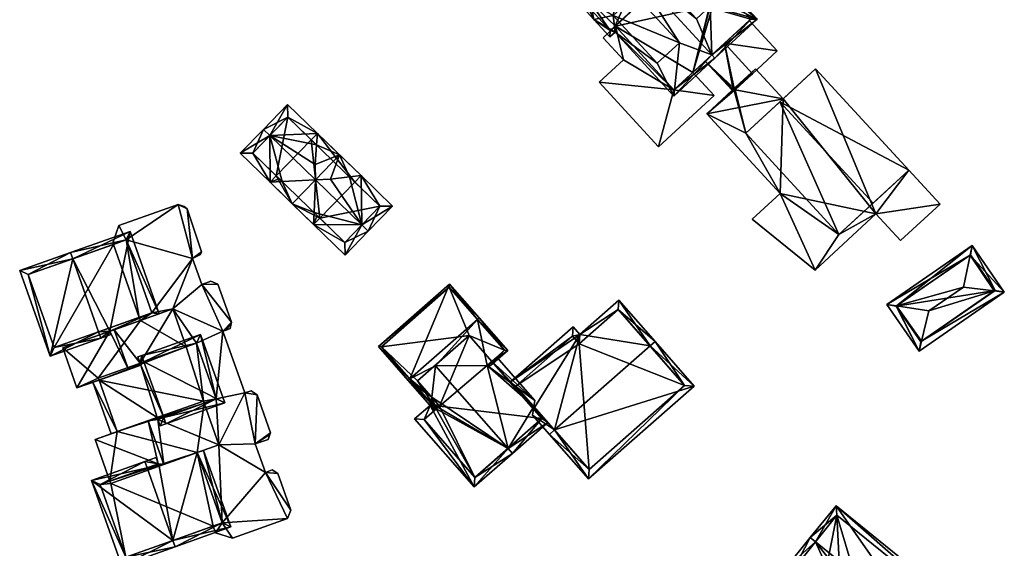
# Model space of a CAD drawing. Header units: inches. Extents: x 2685601 to 2690022, y 1235992 to 1239010.
# Tile 113 of 256: x 2686163 to 2686273, y 1237456 to 1237515. Entities that reach past the tile are written whole.
import ezdxf

# ---------------------------------------------------------------- set-up
doc = ezdxf.new("R2010")
doc.units = ezdxf.units.IN
doc.header["$MEASUREMENT"] = 0
doc.layers.add('Gebaeude Einzelhaus', color=10, linetype='Continuous')
doc.layers.add('Offenes Gebaeude', color=10, linetype='Continuous')

msp = doc.modelspace()

# ---------------------------------------------------------------- meshes
at = {"layer": 'Gebaeude Einzelhaus'}
mesh = msp.add_polyface(dxfattribs=at)
corners = [(2686240.888, 1237517.503, 413.281), (2686245.358, 1237515.301, 411.852), (2686242.081, 1237518.856, 411.852), (2686240.093, 1237516.77, 414.142), (2686240.29, 1237511.312, 416.971), (2686240.63, 1237510.944, 416.971), (2686240.761, 1237517.64, 413.281), (2686238.545, 1237515.343, 415.819), (2686231.099, 1237521.286, 416.971), (2686233.444, 1237520.877, 415.819), (2686230.76, 1237521.654, 416.971), (2686235.788, 1237523.036, 413.282), (2686238.716, 1237522.508, 411.852), (2686237.058, 1237521.659, 413.281), (2686235.489, 1237526.01, 411.852), (2686237.396, 1237521.291, 413.281), (2686226.653, 1237517.188, 412.254), (2686225.579, 1237516.878, 411.473), (2686227.038, 1237515.294, 411.473), (2686226.314, 1237517.556, 412.254), (2686229.413, 1237513.853, 412.073), (2686228.846, 1237513.331, 411.473), (2686229.22, 1237515.725, 412.952), (2686234.144, 1237510.381, 412.952), (2686236.001, 1237506.68, 412.06), (2686236.634, 1237512.676, 415.595), (2686229.766, 1237520.738, 415.917), (2686230.105, 1237520.369, 415.917), (2686231.712, 1237518.02, 415.596), (2686229.22, 1237515.725, 414.128), (2686234.144, 1237510.381, 414.128), (2686226.285, 1237516.849, 411.863), (2686228.875, 1237514.038, 411.862), (2686229.443, 1237514.559, 412.464), (2686236.031, 1237507.388, 412.452), (2686244.651, 1237515.33, 412.25), (2686242.053, 1237518.15, 412.25), (2686240.303, 1237516.538, 414.144), (2686235.46, 1237525.304, 412.25), (2686238.01, 1237522.536, 412.25), (2686237.058, 1237521.659, 404.994), (2686238.01, 1237522.536, 404.994), (2686235.46, 1237525.304, 404.994), (2686226.653, 1237517.188, 404.994), (2686226.285, 1237516.849, 404.994), (2686233.305, 1237523.318, 404.994), (2686233.305, 1237523.318, 412.458), (2686228.875, 1237514.038, 404.994), (2686229.443, 1237514.559, 404.994), (2686229.483, 1237514.515, 411.283), (2686229.483, 1237514.515, 404.994), (2686236.031, 1237507.388, 411.283), (2686241.704, 1237512.614, 413.359), (2686244.468, 1237515.162, 411.173), (2686244.651, 1237515.33, 404.994), (2686244.468, 1237515.162, 411.273), (2686238.155, 1237509.345, 411.283), (2686239.537, 1237510.618, 411.273), (2686239.537, 1237510.618, 411.173), (2686238.155, 1237509.345, 404.994), (2686241.704, 1237512.614, 413.259), (2686242.053, 1237518.15, 404.994), (2686240.303, 1237516.538, 404.994), (2686240.093, 1237516.77, 404.994), (2686236.26, 1237520.924, 404.994), (2686240.036, 1237516.834, 404.994), (2686236.031, 1237507.388, 404.994)]
mesh.append_faces([[corners[k] for k in face] for face in [(39, 15, 13), (39, 12, 15), (39, 38, 12), (12, 38, 14), (14, 38, 10), (10, 38, 8), (0, 37, 3), (1, 36, 2), (2, 36, 6), (6, 36, 0), (0, 36, 37), (5, 35, 1), (1, 35, 36), (5, 4, 35), (27, 26, 8), (8, 26, 10), (20, 34, 24), (24, 34, 5), (5, 34, 4), (20, 33, 34), (18, 32, 21), (21, 32, 20), (20, 32, 33), (18, 31, 32), (31, 19, 16), (18, 17, 31), (31, 17, 19), (29, 25, 28), (29, 30, 25), (28, 27, 22), (22, 27, 16), (25, 8, 28), (28, 8, 27), (27, 8, 26), (26, 8, 10), (25, 4, 8), (23, 24, 25), (25, 24, 4), (4, 24, 5), (20, 23, 22), (23, 20, 24), (18, 22, 16), (22, 18, 20), (20, 18, 21), (19, 17, 16), (16, 17, 18), (12, 13, 15), (10, 11, 14), (14, 11, 12), (12, 11, 13), (8, 9, 10), (10, 9, 11), (4, 7, 8), (8, 7, 9), (4, 3, 7), (0, 2, 6), (5, 1, 4), (4, 1, 3), (3, 1, 0), (0, 1, 2)]], dxfattribs={"color": 13})
mesh.append_faces([[corners[k] for k in face] for face in [(43, 47, 44), (45, 48, 43), (43, 48, 47), (50, 59, 66), (59, 62, 54), (54, 62, 61), (59, 63, 62), (50, 65, 59), (59, 65, 63), (45, 64, 48), (48, 64, 50), (50, 64, 65), (42, 40, 45), (45, 40, 64), (42, 41, 40), (3, 62, 63), (3, 37, 62), (37, 36, 62), (62, 36, 61), (36, 35, 61), (61, 35, 54), (60, 58, 53), (54, 53, 58), (58, 59, 54), (57, 56, 58), (58, 56, 59), (56, 34, 51), (52, 4, 57), (57, 4, 56), (56, 4, 34), (53, 35, 55), (55, 35, 52), (35, 53, 54), (52, 35, 4), (34, 49, 51), (49, 48, 50), (34, 33, 49), (49, 33, 48), (33, 32, 48), (48, 32, 47), (44, 32, 31), (44, 47, 32), (8, 46, 27), (8, 38, 46), (46, 38, 45), (45, 38, 42), (44, 31, 43), (43, 31, 16), (38, 39, 42), (42, 39, 41), (41, 39, 40), (40, 39, 13), (23, 25, 30), (22, 23, 29), (29, 23, 30), (22, 29, 28)]], dxfattribs={"color": 41})
mesh = msp.add_polyface(dxfattribs=at)
corners = [(2686229.483, 1237514.515, 411.283), (2686228.091, 1237513.233, 411.283), (2686230.368, 1237510.761, 411.283), (2686236.031, 1237507.388, 411.283), (2686227.631, 1237508.239, 411.283), (2686234.286, 1237501.018, 411.283), (2686240.529, 1237506.77, 411.283), (2686238.155, 1237509.345, 411.283), (2686240.529, 1237506.77, 404.994), (2686238.155, 1237509.345, 404.994), (2686228.091, 1237513.233, 404.994), (2686229.483, 1237514.515, 404.994), (2686230.368, 1237510.761, 404.994), (2686227.631, 1237508.239, 404.994), (2686234.286, 1237501.018, 404.994), (2686236.031, 1237507.388, 404.994)]
mesh.append_faces([[corners[k] for k in face] for face in [(3, 6, 7), (3, 5, 6), (3, 4, 5), (0, 2, 3), (3, 2, 4), (0, 1, 2)]], dxfattribs={"color": 13})
mesh.append_faces([[corners[k] for k in face] for face in [(12, 15, 13), (13, 15, 14), (14, 15, 8), (8, 15, 9), (12, 11, 15), (12, 10, 11), (6, 5, 8), (8, 5, 14), (5, 4, 14), (14, 4, 13), (4, 2, 13), (13, 2, 12), (2, 1, 12), (12, 1, 10), (11, 10, 0), (0, 10, 1), (6, 8, 7), (7, 8, 9)]], dxfattribs={"color": 41})
mesh = msp.add_polyface(dxfattribs=at)
corners = [(2686245.163, 1237509.741, 411.339), (2686242.766, 1237507.532, 411.374), (2686242.892, 1237507.395, 411.374), (2686244.08, 1237502.514, 411.4), (2686242.79, 1237507.301, 411.375), (2686248.268, 1237506.373, 411.339), (2686239.706, 1237504.711, 411.418), (2686242.664, 1237507.438, 411.375), (2686247.949, 1237495.765, 411.417), (2686251.861, 1237487.191, 411.448), (2686244.821, 1237492.884, 411.462), (2686254.546, 1237491.155, 411.398), (2686258.694, 1237493.488, 411.349), (2686265.9, 1237494.578, 411.284), (2686261.459, 1237490.485, 411.349), (2686262.391, 1237498.385, 411.284), (2686262.391, 1237498.385, 413.927), (2686247.908, 1237506.041, 417.151), (2686258.375, 1237494.683, 417.151), (2686251.924, 1237509.743, 413.928), (2686244.08, 1237502.514, 413.928), (2686254.546, 1237491.155, 413.927), (2686251.924, 1237509.743, 411.285), (2686261.459, 1237490.485, 404.993), (2686265.9, 1237494.578, 404.993), (2686251.924, 1237509.743, 404.994), (2686248.268, 1237506.373, 404.994), (2686245.163, 1237509.741, 404.994), (2686242.558, 1237507.34, 411.173), (2686239.706, 1237504.711, 404.994), (2686242.558, 1237507.34, 411.273), (2686247.949, 1237495.765, 404.993), (2686244.821, 1237492.884, 404.993), (2686251.861, 1237487.191, 404.993), (2686258.694, 1237493.488, 404.993)]
mesh.append_faces([[corners[k] for k in face] for face in [(17, 21, 18), (17, 20, 21), (19, 17, 16), (16, 17, 18), (11, 12, 15), (15, 12, 13), (13, 12, 14), (11, 9, 12), (3, 8, 11), (11, 8, 9), (9, 8, 10), (3, 6, 8), (3, 4, 6), (6, 4, 7), (0, 2, 5), (5, 2, 3), (3, 2, 4), (0, 1, 2)]], dxfattribs={"color": 13})
mesh.append_faces([[corners[k] for k in face] for face in [(34, 24, 23), (34, 25, 24), (34, 26, 25), (26, 29, 27), (32, 31, 33), (33, 31, 34), (34, 31, 26), (26, 31, 29), (14, 12, 23), (23, 12, 34), (12, 33, 34), (12, 9, 33), (9, 32, 33), (9, 10, 32), (10, 8, 32), (32, 8, 31), (8, 6, 31), (31, 6, 29), (28, 6, 30), (30, 6, 7), (28, 29, 6), (28, 27, 29), (1, 0, 28), (28, 0, 27), (0, 5, 27), (27, 5, 26), (5, 22, 26), (26, 22, 25), (15, 25, 22), (15, 24, 25), (15, 13, 24), (13, 23, 24), (13, 14, 23), (15, 22, 16), (16, 22, 19), (15, 18, 11), (11, 18, 21), (15, 16, 18), (3, 21, 20), (3, 11, 21), (5, 19, 22), (5, 17, 19), (5, 20, 17), (5, 3, 20)]], dxfattribs={"color": 41})
mesh = msp.add_polyface(dxfattribs=at)
corners = [(2686200.997, 1237492.251, 420.578), (2686195.588, 1237492.285, 417.354), (2686199.111, 1237488.869, 417.354), (2686195.639, 1237493.627, 418.216), (2686201.715, 1237491.555, 420.578), (2686195.781, 1237497.308, 420.578), (2686190.669, 1237502.263, 420.578), (2686192.056, 1237497.101, 418.215), (2686187.348, 1237500.273, 417.354), (2686190.698, 1237497.025, 417.354), (2686189.951, 1237502.959, 420.578), (2686196.016, 1237502.511, 416.977), (2686192.665, 1237505.759, 416.977), (2686195.922, 1237501.21, 417.899), (2686195.763, 1237499.028, 419.448), (2686197.476, 1237497.367, 419.448), (2686204.43, 1237494.355, 416.976), (2686200.906, 1237497.771, 416.976), (2686199.625, 1237497.62, 417.899), (2686203.016, 1237494.333, 417.9), (2686192.688, 1237504.345, 417.899), (2686188.761, 1237500.295, 418.215), (2686199.089, 1237490.283, 418.216), (2686200.21, 1237497.053, 417.025), (2686203.016, 1237494.333, 406.067), (2686200.21, 1237497.053, 406.067), (2686195.32, 1237501.793, 417.026), (2686192.688, 1237504.345, 406.068), (2686195.32, 1237501.793, 406.068), (2686188.761, 1237500.295, 406.068), (2686191.394, 1237497.743, 417.305), (2686191.718, 1237497.428, 417.776), (2686191.394, 1237497.743, 406.067), (2686195.968, 1237493.308, 417.776), (2686196.284, 1237493.003, 417.305), (2686199.089, 1237490.283, 406.067), (2686196.284, 1237493.003, 406.067)]
mesh.append_faces([[corners[k] for k in face] for face in [(22, 1, 3), (22, 2, 1), (22, 4, 2), (22, 0, 4), (10, 21, 8), (8, 21, 9), (9, 21, 7), (10, 6, 21), (20, 11, 13), (20, 12, 11), (20, 10, 12), (20, 6, 10), (4, 19, 16), (16, 19, 17), (17, 19, 18), (4, 0, 19), (0, 18, 15), (0, 17, 18), (4, 16, 0), (0, 16, 17), (5, 0, 15), (13, 6, 14), (14, 6, 5), (6, 12, 10), (13, 11, 6), (6, 11, 12), (6, 9, 7), (10, 8, 6), (6, 8, 9), (5, 6, 7), (3, 0, 5), (0, 2, 4), (3, 1, 0), (0, 1, 2)]], dxfattribs={"color": 13})
mesh.append_faces([[corners[k] for k in face] for face in [(28, 32, 27), (27, 32, 29), (25, 36, 28), (28, 36, 32), (25, 24, 36), (36, 24, 35), (19, 35, 24), (19, 22, 35), (19, 0, 22), (35, 34, 36), (35, 22, 34), (34, 22, 33), (33, 22, 3), (30, 29, 32), (7, 21, 31), (31, 21, 30), (30, 21, 29), (6, 20, 21), (21, 20, 29), (29, 20, 27), (27, 26, 28), (27, 20, 26), (26, 20, 13), (23, 24, 25), (18, 19, 23), (23, 19, 24)]], dxfattribs={"color": 41})
mesh = msp.add_polyface(dxfattribs=at)
corners = [(2686190.698, 1237497.025, 417.354), (2686191.718, 1237497.428, 417.776), (2686191.394, 1237497.743, 417.305), (2686195.922, 1237501.21, 417.899), (2686196.016, 1237502.511, 416.977), (2686195.32, 1237501.793, 417.026), (2686198.495, 1237500.108, 420.578), (2686195.763, 1237499.028, 419.448), (2686192.056, 1237497.101, 418.215), (2686193.176, 1237494.621, 420.578), (2686195.781, 1237497.308, 420.578), (2686197.476, 1237497.367, 419.448), (2686195.639, 1237493.627, 418.216), (2686195.588, 1237492.285, 417.354), (2686195.968, 1237493.308, 417.776), (2686199.625, 1237497.62, 417.899), (2686200.906, 1237497.771, 416.976), (2686200.21, 1237497.053, 417.025), (2686196.284, 1237493.003, 417.305), (2686196.016, 1237502.511, 406.068), (2686200.906, 1237497.771, 406.067), (2686195.32, 1237501.793, 406.068), (2686190.698, 1237497.025, 406.067), (2686191.394, 1237497.743, 406.067), (2686193.176, 1237494.621, 406.067), (2686195.588, 1237492.285, 406.067), (2686196.284, 1237493.003, 406.067), (2686200.21, 1237497.053, 406.067)]
mesh.append_faces([[corners[k] for k in face] for face in [(13, 18, 14), (6, 15, 16), (16, 15, 17), (6, 11, 15), (9, 13, 12), (12, 13, 14), (10, 9, 12), (6, 10, 11), (10, 6, 7), (0, 8, 1), (0, 9, 8), (8, 9, 10), (6, 3, 7), (6, 4, 3), (3, 4, 5), (0, 1, 2)]], dxfattribs={"color": 13})
mesh.append_faces([[corners[k] for k in face] for face in [(23, 24, 22), (23, 26, 24), (24, 26, 25), (19, 27, 21), (19, 20, 27), (20, 16, 27), (27, 16, 17), (25, 18, 13), (25, 26, 18), (0, 13, 9), (22, 24, 0), (0, 24, 13), (13, 24, 25), (22, 2, 23), (22, 0, 2), (19, 21, 4), (4, 21, 5), (16, 4, 6), (20, 19, 16), (16, 19, 4)]], dxfattribs={"color": 41})
mesh = msp.add_polyface(dxfattribs=at)
corners = [(2686184.586, 1237457.738, 427.812), (2686185.316, 1237458.836, 427.812), (2686184.322, 1237458.483, 427.812), (2686186.481, 1237457.144, 427.812), (2686192.643, 1237459.33, 427.812), (2686190.173, 1237464.503, 427.812), (2686184.953, 1237467.578, 427.812), (2686182.521, 1237466.715, 427.812), (2686193.025, 1237460.279, 427.812), (2686191.578, 1237464.359, 427.812), (2686190.938, 1237464.775, 427.812), (2686189.04, 1237467.695, 427.812), (2686190.68, 1237468.735, 427.812), (2686190.47, 1237468.203, 427.812), (2686190.758, 1237468.931, 427.812), (2686189.25, 1237473.18, 427.812), (2686187.861, 1237473.405, 427.812), (2686188.566, 1237473.628, 427.812), (2686188.579, 1237473.66, 427.812), (2686184.648, 1237472.754, 427.812), (2686185.404, 1237480.331, 427.812), (2686186.351, 1237481.353, 427.812), (2686185.761, 1237480.458, 427.812), (2686183.023, 1237485.569, 427.812), (2686179.783, 1237482.834, 427.812), (2686182.435, 1237478.99, 427.812), (2686186.209, 1237480.641, 427.812), (2686184.838, 1237485.618, 427.812), (2686184.059, 1237485.936, 427.812), (2686181.976, 1237488.464, 427.812), (2686183.004, 1237489.244, 427.812), (2686182.885, 1237488.915, 427.812), (2686181.385, 1237494.048, 427.812), (2686180.383, 1237494.55, 427.812), (2686174.53, 1237490.564, 427.812), (2686177.433, 1237482.385, 427.812), (2686181.05, 1237494.315, 427.812), (2686173.731, 1237492.19, 427.812), (2686173.05, 1237490.246, 427.812), (2686173.115, 1237490.062, 427.812), (2686176.139, 1237481.541, 427.812), (2686176.018, 1237481.883, 427.812), (2686181.291, 1237478.584, 427.812), (2686183.287, 1237472.271, 427.812), (2686184.059, 1237485.936, 415.891), (2686184.838, 1237485.618, 415.891), (2686183.023, 1237485.569, 415.891), (2686181.976, 1237488.464, 415.891), (2686182.885, 1237488.915, 415.891), (2686183.004, 1237489.244, 415.891), (2686181.385, 1237494.048, 415.891), (2686181.05, 1237494.315, 415.891), (2686180.383, 1237494.55, 415.891), (2686173.731, 1237492.19, 415.891), (2686173.05, 1237490.246, 415.891), (2686173.115, 1237490.062, 415.891), (2686176.018, 1237481.883, 415.891), (2686176.139, 1237481.541, 415.891), (2686184.322, 1237458.483, 415.891), (2686184.586, 1237457.738, 415.891), (2686186.481, 1237457.144, 415.891), (2686192.643, 1237459.33, 415.891), (2686193.025, 1237460.279, 415.891), (2686191.578, 1237464.359, 415.891), (2686190.938, 1237464.775, 415.891), (2686190.173, 1237464.503, 415.891), (2686189.04, 1237467.695, 415.891), (2686190.47, 1237468.203, 415.891), (2686190.68, 1237468.735, 415.891), (2686190.758, 1237468.931, 415.891), (2686189.25, 1237473.18, 415.891), (2686188.566, 1237473.628, 415.891), (2686187.861, 1237473.405, 415.891), (2686185.404, 1237480.331, 415.891), (2686185.761, 1237480.458, 415.891), (2686186.209, 1237480.641, 415.891), (2686186.351, 1237481.353, 415.891), (2686184.648, 1237472.754, 415.891), (2686182.435, 1237478.99, 415.891), (2686179.783, 1237482.834, 415.891), (2686184.953, 1237467.578, 415.891), (2686185.316, 1237458.836, 415.891), (2686182.521, 1237466.715, 415.891), (2686183.287, 1237472.271, 415.891), (2686181.291, 1237478.584, 415.891), (2686177.433, 1237482.385, 415.891), (2686174.53, 1237490.564, 415.891)]
mesh.append_faces([[corners[k] for k in face] for face in [(17, 16, 18), (6, 19, 43), (25, 24, 42), (24, 35, 40), (40, 35, 41), (34, 38, 39), (34, 37, 38), (34, 33, 37), (33, 32, 36), (24, 29, 35), (35, 29, 34), (34, 29, 33), (33, 29, 32), (32, 29, 30), (30, 29, 31), (24, 23, 29), (23, 27, 28), (23, 21, 27), (21, 22, 26), (19, 20, 25), (25, 20, 24), (24, 20, 23), (23, 20, 21), (21, 20, 22), (6, 16, 19), (19, 16, 20), (16, 17, 18), (16, 15, 17), (6, 11, 16), (16, 11, 15), (15, 11, 14), (14, 11, 12), (12, 11, 13), (6, 5, 11), (5, 9, 10), (5, 8, 9), (5, 4, 8), (7, 1, 6), (6, 1, 5), (5, 1, 4), (4, 1, 3), (3, 1, 0), (0, 1, 2)]], dxfattribs={"color": 13})
mesh.append_faces([[corners[k] for k in face] for face in [(47, 49, 48), (47, 50, 49), (47, 52, 50), (50, 52, 51), (47, 86, 52), (52, 86, 53), (53, 86, 54), (54, 86, 55), (47, 85, 86), (85, 57, 56), (46, 79, 47), (47, 79, 85), (85, 79, 57), (79, 78, 84), (77, 80, 83), (80, 81, 82), (81, 59, 58), (81, 60, 59), (81, 61, 60), (80, 65, 81), (81, 65, 61), (61, 65, 62), (62, 65, 63), (63, 65, 64), (80, 66, 65), (66, 68, 67), (66, 69, 68), (66, 70, 69), (77, 72, 80), (80, 72, 66), (66, 72, 70), (70, 72, 71), (46, 73, 79), (79, 73, 78), (78, 73, 77), (77, 73, 72), (46, 76, 73), (73, 76, 74), (74, 76, 75), (46, 45, 76), (46, 44, 45), (21, 26, 76), (76, 26, 75), (27, 21, 45), (45, 21, 76), (26, 22, 75), (75, 22, 74), (22, 20, 74), (74, 20, 73), (20, 16, 73), (73, 16, 72), (16, 17, 72), (72, 17, 71), (17, 15, 71), (71, 15, 70), (15, 14, 70), (70, 14, 69), (14, 12, 69), (69, 12, 68), (12, 13, 68), (68, 13, 67), (13, 11, 67), (67, 11, 66), (11, 5, 66), (66, 5, 65), (5, 10, 65), (65, 10, 64), (10, 9, 64), (64, 9, 63), (9, 8, 63), (63, 8, 62), (8, 4, 62), (62, 4, 61), (4, 3, 61), (61, 3, 60), (3, 0, 60), (60, 0, 59), (59, 0, 58), (58, 0, 2), (57, 40, 56), (56, 40, 41), (39, 38, 55), (55, 38, 54), (38, 37, 54), (54, 37, 53), (37, 33, 53), (53, 33, 52), (33, 36, 52), (52, 36, 51), (36, 32, 51), (51, 32, 50), (32, 30, 50), (50, 30, 49), (30, 31, 49), (49, 31, 48), (31, 29, 48), (48, 29, 47), (29, 23, 47), (47, 23, 46), (23, 28, 46), (46, 28, 44), (28, 27, 44), (44, 27, 45)]], dxfattribs={"color": 41})
mesh = msp.add_polyface(dxfattribs=at)
corners = [(2686168.552, 1237488.443, 432.174), (2686174.986, 1237491.521, 429.52), (2686168.301, 1237489.15, 432.174), (2686172.704, 1237480.322, 431.726), (2686178.261, 1237482.294, 429.52), (2686171.454, 1237480.264, 432.174), (2686171.705, 1237479.558, 432.174), (2686172.833, 1237479.958, 431.726), (2686162.594, 1237487.125, 426.865), (2686165.998, 1237477.533, 426.865), (2686177.433, 1237482.385, 429.801), (2686174.53, 1237490.564, 429.801), (2686163.551, 1237486.669, 427.522), (2686166.454, 1237478.49, 427.522), (2686174.53, 1237490.564, 427.812), (2686177.433, 1237482.385, 427.812), (2686173.115, 1237490.062, 427.812), (2686173.115, 1237490.062, 415.891), (2686163.551, 1237486.669, 415.891), (2686166.454, 1237478.49, 415.891), (2686176.018, 1237481.883, 415.891), (2686176.018, 1237481.883, 427.812), (2686174.53, 1237490.564, 415.891), (2686177.433, 1237482.385, 415.891)]
mesh.append_faces([[corners[k] for k in face] for face in [(9, 13, 6), (6, 13, 5), (2, 12, 8), (8, 12, 9), (9, 12, 13), (2, 0, 12), (6, 3, 7), (4, 11, 1), (1, 11, 2), (2, 11, 0), (3, 10, 4), (4, 10, 11), (6, 5, 3), (3, 5, 10), (0, 9, 5), (5, 9, 6), (2, 8, 0), (0, 8, 9), (3, 6, 7), (3, 5, 6), (3, 0, 5), (4, 1, 3), (3, 1, 0), (0, 1, 2)]], dxfattribs={"color": 13})
mesh.append_faces([[corners[k] for k in face] for face in [(17, 19, 18), (17, 20, 19), (17, 22, 20), (20, 22, 23), (13, 21, 5), (5, 21, 10), (10, 21, 15), (13, 20, 21), (13, 19, 20), (13, 12, 19), (19, 12, 18), (16, 11, 14), (16, 0, 11), (18, 12, 17), (17, 12, 16), (16, 12, 0), (11, 10, 14), (14, 10, 15)]], dxfattribs={"color": 41})
mesh = msp.add_polyface(dxfattribs=at)
corners = [(2686261.013, 1237483.163, 411.856), (2686263.546, 1237478.101, 411.508), (2686263.812, 1237479.196, 411.877), (2686259.934, 1237483.33, 411.508), (2686264.64, 1237482.601, 413.026), (2686269.491, 1237489.934, 411.508), (2686268.508, 1237485.274, 413.026), (2686269.266, 1237488.866, 411.856), (2686273.104, 1237484.705, 411.508), (2686271.984, 1237484.844, 411.878), (2686260.978, 1237483.139, 411.837), (2686263.738, 1237479.145, 411.838), (2686272.06, 1237484.896, 411.837), (2686269.3, 1237488.89, 411.838), (2686269.3, 1237488.89, 402.939), (2686272.06, 1237484.896, 402.939), (2686260.978, 1237483.139, 402.939), (2686263.738, 1237479.145, 402.939)]
mesh.append_faces([[corners[k] for k in face] for face in [(13, 7, 5), (12, 13, 5), (2, 9, 8), (8, 9, 12), (8, 12, 5), (11, 2, 1), (10, 11, 1), (1, 2, 8), (0, 10, 3), (7, 0, 3), (5, 7, 3), (3, 10, 1), (8, 7, 9), (9, 7, 6), (8, 5, 7), (2, 9, 4), (4, 9, 6), (1, 8, 2), (2, 8, 9), (5, 0, 7), (7, 0, 6), (6, 0, 4), (5, 3, 0), (0, 2, 4), (3, 1, 0), (0, 1, 2)]], dxfattribs={"color": 13})
mesh.append_faces([[corners[k] for k in face] for face in [(15, 17, 16), (15, 16, 14), (9, 17, 15), (2, 17, 9), (11, 17, 2), (9, 15, 12), (16, 17, 10), (10, 17, 11), (14, 16, 0), (0, 16, 10), (7, 14, 0), (13, 14, 7), (15, 14, 12), (12, 14, 13)]], dxfattribs={"color": 41})
mesh = msp.add_polyface(dxfattribs=at)
corners = [(2686217.369, 1237478.169, 419.346), (2686214.161, 1237481.824, 423.896), (2686213.973, 1237481.659, 423.896), (2686209.278, 1237476.459, 423.137), (2686206.369, 1237474.985, 423.896), (2686215.062, 1237476.476, 419.58), (2686208.836, 1237472.933, 420.93), (2686206.181, 1237474.82, 423.896), (2686209.143, 1237471.445, 419.694), (2686209.331, 1237471.609, 419.694), (2686209.708, 1237471.94, 419.694), (2686215.442, 1237476.477, 419.346), (2686210.838, 1237485.611, 419.346), (2686202.856, 1237478.608, 419.346), (2686217.016, 1237478.191, 419.579), (2686208.753, 1237472.268, 420.514), (2686210.815, 1237485.259, 419.571), (2686203.209, 1237478.585, 419.572), (2686217.016, 1237478.191, 405.355), (2686210.815, 1237485.259, 405.355), (2686203.209, 1237478.585, 405.355), (2686209.331, 1237471.609, 405.355), (2686215.587, 1237476.937, 419.01), (2686215.587, 1237476.937, 405.355), (2686213.039, 1237479.84, 405.355), (2686207.24, 1237474.751, 405.355), (2686209.708, 1237471.94, 405.355)]
mesh.append_faces([[corners[k] for k in face] for face in [(13, 17, 7), (7, 17, 4), (1, 16, 12), (12, 16, 13), (13, 16, 17), (1, 2, 16), (8, 15, 9), (8, 7, 15), (15, 7, 4), (0, 14, 1), (1, 14, 2), (0, 11, 14), (14, 11, 5), (4, 13, 7), (1, 12, 2), (2, 12, 4), (4, 12, 13), (0, 5, 11), (6, 9, 10), (6, 8, 9), (6, 7, 8), (3, 4, 6), (6, 4, 7), (0, 2, 5), (5, 2, 3), (3, 2, 4), (0, 1, 2)]], dxfattribs={"color": 13})
mesh.append_faces([[corners[k] for k in face] for face in [(20, 25, 21), (21, 25, 26), (18, 24, 19), (19, 24, 20), (20, 24, 25), (18, 23, 24), (18, 22, 23), (18, 14, 22), (22, 14, 5), (15, 17, 9), (9, 17, 21), (21, 17, 20), (15, 4, 17), (17, 16, 20), (20, 16, 19), (16, 18, 19), (2, 14, 16), (16, 14, 18)]], dxfattribs={"color": 41})
mesh = msp.add_polyface(dxfattribs=at)
corners = [(2686222.614, 1237469.253, 422.188), (2686226.425, 1237463.773, 415.742), (2686238.285, 1237474.183, 415.742), (2686222.05, 1237468.758, 422.188), (2686233.346, 1237478.673, 422.188), (2686233.91, 1237479.168, 422.188), (2686229.828, 1237483.819, 416.243), (2686225.45, 1237479.978, 416.243), (2686217.637, 1237474.601, 415.173), (2686224.716, 1237480.815, 415.173), (2686220.271, 1237471.599, 419.01), (2686220.168, 1237470.902, 419.448), (2686226.494, 1237464.831, 416.471), (2686237.226, 1237474.251, 416.471), (2686229.759, 1237482.76, 416.964), (2686225.38, 1237478.919, 416.963), (2686224.646, 1237479.756, 415.894), (2686218.291, 1237474.178, 415.893), (2686220.311, 1237471.876, 418.836), (2686229.759, 1237482.76, 405.355), (2686225.38, 1237478.919, 405.355), (2686224.646, 1237479.756, 405.355), (2686218.291, 1237474.178, 405.355), (2686226.494, 1237464.831, 405.355), (2686237.226, 1237474.251, 405.355)]
mesh.append_faces([[corners[k] for k in face] for face in [(10, 0, 11), (11, 0, 3), (10, 18, 0), (8, 17, 10), (10, 17, 18), (7, 16, 9), (9, 16, 8), (8, 16, 17), (7, 15, 16), (5, 14, 6), (6, 14, 7), (7, 14, 15), (5, 4, 14), (1, 13, 2), (2, 13, 5), (5, 13, 4), (3, 12, 1), (1, 12, 13), (3, 0, 12), (0, 11, 3), (0, 10, 11), (4, 7, 0), (0, 7, 10), (10, 7, 8), (8, 7, 9), (4, 6, 7), (4, 5, 6), (0, 2, 4), (4, 2, 5), (3, 1, 0), (0, 1, 2)]], dxfattribs={"color": 13})
mesh.append_faces([[corners[k] for k in face] for face in [(20, 24, 23), (20, 23, 22), (20, 22, 21), (19, 24, 20), (14, 13, 19), (19, 13, 24), (14, 4, 13), (13, 12, 24), (24, 12, 23), (18, 12, 0), (18, 17, 12), (12, 17, 23), (23, 17, 22), (17, 21, 22), (17, 16, 21), (16, 20, 21), (16, 15, 20), (15, 19, 20), (15, 14, 19)]], dxfattribs={"color": 41})
mesh = msp.add_polyface(dxfattribs=at)
corners = [(2686176.106, 1237476.744, 431.613), (2686179.783, 1237482.834, 429.52), (2686173.209, 1237480.501, 432.174), (2686181.291, 1237478.584, 429.52), (2686174.796, 1237476.029, 432.174), (2686176.185, 1237476.522, 431.613), (2686172.704, 1237480.322, 431.726), (2686169.019, 1237473.978, 427.055), (2686167.431, 1237478.451, 427.055), (2686179.783, 1237482.834, 427.812), (2686181.291, 1237478.584, 427.812), (2686176.139, 1237481.541, 415.891), (2686167.431, 1237478.451, 415.891), (2686176.139, 1237481.541, 427.812), (2686169.019, 1237473.978, 415.891), (2686171.497, 1237474.858, 415.891), (2686171.497, 1237474.858, 427.652), (2686179.783, 1237482.834, 415.891), (2686181.291, 1237478.584, 415.891), (2686171.418, 1237475.08, 415.891)]
mesh.append_faces([[corners[k] for k in face] for face in [(4, 6, 7), (7, 6, 8), (4, 2, 6), (0, 4, 5), (0, 2, 4), (3, 1, 0), (0, 1, 2)]], dxfattribs={"color": 13})
mesh.append_faces([[corners[k] for k in face] for face in [(11, 19, 12), (12, 19, 14), (14, 19, 15), (11, 18, 19), (11, 17, 18), (4, 16, 5), (4, 7, 16), (16, 7, 15), (15, 7, 14), (7, 8, 14), (14, 8, 12), (13, 1, 9), (13, 2, 1), (13, 6, 2), (11, 8, 13), (13, 8, 6), (11, 12, 8), (1, 3, 9), (9, 3, 10)]], dxfattribs={"color": 41})
mesh = msp.add_polyface(dxfattribs=at)
corners = [(2686176.545, 1237476.9, 431.984), (2686182.891, 1237479.948, 429.52), (2686176.294, 1237477.606, 431.984), (2686185.605, 1237472.298, 429.52), (2686178.758, 1237470.664, 431.984), (2686179.009, 1237469.958, 431.984), (2686178.349, 1237469.724, 431.426), (2686176.185, 1237476.522, 431.613), (2686178.019, 1237470.653, 431.426), (2686178.098, 1237470.43, 431.426), (2686176.106, 1237476.744, 431.613), (2686175.855, 1237477.45, 431.613), (2686171.497, 1237474.858, 427.652), (2686173.552, 1237469.068, 427.652), (2686170.79, 1237474.607, 427.055), (2686172.845, 1237468.817, 427.055), (2686184.648, 1237472.754, 429.783), (2686182.435, 1237478.99, 429.784), (2686182.435, 1237478.99, 427.812), (2686184.648, 1237472.754, 427.812), (2686181.291, 1237478.584, 429.52), (2686181.291, 1237478.584, 427.812), (2686171.497, 1237474.858, 415.891), (2686173.552, 1237469.068, 415.891), (2686183.287, 1237472.271, 429.52), (2686183.287, 1237472.271, 427.812), (2686183.208, 1237472.494, 415.891), (2686182.435, 1237478.99, 415.891), (2686184.648, 1237472.754, 415.891), (2686181.291, 1237478.584, 415.891), (2686183.287, 1237472.271, 415.891), (2686171.418, 1237475.08, 415.891)]
mesh.append_faces([[corners[k] for k in face] for face in [(14, 13, 15), (14, 12, 13), (4, 6, 9), (4, 5, 6), (2, 10, 11), (2, 0, 10), (1, 17, 2), (2, 17, 0), (3, 16, 1), (1, 16, 17), (3, 5, 16), (16, 5, 4), (13, 14, 15), (8, 12, 13), (13, 12, 14), (8, 7, 12), (10, 2, 11), (7, 0, 10), (10, 0, 2), (6, 4, 9), (9, 4, 8), (8, 4, 7), (7, 4, 0), (6, 5, 4), (3, 4, 5), (3, 0, 4), (3, 1, 0), (0, 1, 2)]], dxfattribs={"color": 13})
mesh.append_faces([[corners[k] for k in face] for face in [(29, 22, 31), (29, 26, 22), (22, 26, 23), (26, 28, 30), (29, 27, 26), (26, 27, 28), (16, 24, 19), (19, 24, 25), (16, 4, 24), (24, 4, 9), (23, 13, 22), (22, 13, 12), (0, 20, 10), (20, 18, 21), (0, 17, 20), (20, 17, 18), (17, 16, 18), (18, 16, 19)]], dxfattribs={"color": 41})
mesh = msp.add_polyface(dxfattribs=at)
corners = [(2686220.414, 1237472.574, 418.397), (2686216.151, 1237477.432, 418.397), (2686215.587, 1237476.937, 419.01), (2686215.062, 1237476.476, 419.58), (2686217.409, 1237467.195, 423.137), (2686209.278, 1237476.459, 423.137), (2686220.311, 1237471.876, 418.836), (2686221.864, 1237470.107, 418.836), (2686217.904, 1237466.631, 423.137), (2686208.649, 1237472.009, 420.307), (2686206.918, 1237470.49, 418.397), (2686213.611, 1237462.864, 418.397), (2686208.836, 1237472.933, 420.93), (2686208.753, 1237472.268, 420.514), (2686206.181, 1237474.82, 420.307), (2686206.369, 1237474.985, 420.514), (2686221.209, 1237470.53, 419.01), (2686220.271, 1237471.599, 419.01), (2686209.708, 1237471.94, 420.93), (2686207.976, 1237470.421, 419.019), (2686213.68, 1237463.923, 419.02), (2686215.587, 1237476.937, 405.355), (2686221.209, 1237470.53, 405.355), (2686209.708, 1237471.94, 419.694), (2686209.331, 1237471.609, 419.694), (2686209.331, 1237471.609, 405.355), (2686207.976, 1237470.421, 405.355), (2686213.68, 1237463.923, 405.355), (2686209.708, 1237471.94, 405.355), (2686213.039, 1237479.84, 405.355), (2686207.24, 1237474.751, 405.355)]
mesh.append_faces([[corners[k] for k in face] for face in [(11, 20, 8), (8, 20, 4), (9, 19, 10), (10, 19, 11), (11, 19, 20), (9, 18, 19), (9, 13, 18), (18, 13, 12), (9, 14, 13), (13, 14, 15), (6, 2, 0), (0, 2, 1), (6, 17, 2), (8, 16, 7), (7, 16, 6), (6, 16, 17), (8, 4, 16), (9, 13, 14), (14, 13, 15), (9, 4, 13), (13, 4, 12), (12, 4, 5), (9, 11, 4), (4, 11, 8), (9, 10, 11), (6, 4, 7), (7, 4, 8), (0, 3, 6), (6, 3, 4), (4, 3, 5), (0, 2, 3), (0, 1, 2)]], dxfattribs={"color": 13})
mesh.append_faces([[corners[k] for k in face] for face in [(21, 28, 29), (29, 28, 30), (28, 27, 25), (25, 27, 26), (21, 22, 28), (28, 22, 27), (16, 27, 22), (16, 20, 27), (16, 4, 20), (20, 19, 27), (27, 19, 26), (24, 18, 23), (26, 19, 25), (25, 19, 24), (24, 19, 18), (18, 12, 23), (21, 17, 22), (22, 17, 16), (21, 2, 17)]], dxfattribs={"color": 41})
mesh = msp.add_polyface(dxfattribs=at)
corners = [(2686178.098, 1237470.43, 431.426), (2686177.019, 1237470.298, 431.794), (2686178.763, 1237465.381, 431.794), (2686178.019, 1237470.653, 431.426), (2686184.953, 1237467.578, 429.52), (2686183.287, 1237472.271, 429.52), (2686178.145, 1237465.453, 431.341), (2686171.071, 1237468.188, 426.675), (2686172.724, 1237463.528, 426.675), (2686178.237, 1237465.194, 431.341), (2686183.287, 1237472.271, 427.812), (2686184.953, 1237467.578, 427.812), (2686173.552, 1237469.068, 427.652), (2686173.552, 1237469.068, 415.891), (2686171.071, 1237468.188, 415.891), (2686172.724, 1237463.528, 415.891), (2686182.521, 1237466.715, 429.777), (2686182.521, 1237466.715, 427.812), (2686183.287, 1237472.271, 415.891), (2686183.208, 1237472.494, 415.891), (2686182.521, 1237466.715, 415.891), (2686184.953, 1237467.578, 415.891), (2686172.815, 1237463.271, 415.891)]
mesh.append_faces([[corners[k] for k in face] for face in [(2, 6, 9), (6, 7, 8), (2, 1, 6), (6, 1, 7), (0, 4, 5), (0, 2, 4), (3, 1, 0), (0, 1, 2)]], dxfattribs={"color": 13})
mesh.append_faces([[corners[k] for k in face] for face in [(15, 20, 22), (20, 18, 21), (15, 13, 20), (20, 13, 18), (18, 13, 19), (15, 14, 13), (4, 17, 11), (4, 16, 17), (4, 2, 16), (16, 2, 9), (8, 7, 15), (15, 7, 14), (12, 1, 3), (14, 7, 13), (13, 7, 12), (12, 7, 1), (10, 4, 11), (10, 5, 4)]], dxfattribs={"color": 41})
mesh = msp.add_polyface(dxfattribs=at)
corners = [(2686179.792, 1237456.876, 431.794), (2686180.043, 1237456.169, 431.794), (2686186.274, 1237458.38, 429.519), (2686182.521, 1237466.715, 429.777), (2686183.227, 1237466.965, 429.52), (2686178.237, 1237465.194, 431.341), (2686176.905, 1237465.012, 431.794), (2686178.145, 1237465.453, 431.341), (2686176.654, 1237465.719, 431.794), (2686177.895, 1237466.159, 431.341), (2686170.655, 1237463.59, 426.865), (2686174.044, 1237454.04, 426.865), (2686185.316, 1237458.836, 429.777), (2686171.613, 1237463.134, 427.446), (2686174.5, 1237454.998, 427.446), (2686182.521, 1237466.715, 427.812), (2686185.316, 1237458.836, 427.812), (2686172.724, 1237463.528, 426.675), (2686171.613, 1237463.134, 415.891), (2686172.724, 1237463.528, 415.891), (2686174.5, 1237454.998, 415.891), (2686184.322, 1237458.483, 415.891), (2686184.322, 1237458.483, 427.812), (2686182.521, 1237466.715, 415.891), (2686185.316, 1237458.836, 415.891), (2686172.815, 1237463.271, 415.891)]
mesh.append_faces([[corners[k] for k in face] for face in [(10, 14, 11), (11, 14, 1), (1, 14, 0), (8, 13, 10), (10, 13, 14), (8, 6, 13), (6, 8, 7), (7, 8, 9), (2, 12, 4), (4, 12, 3), (2, 1, 12), (12, 1, 0), (0, 11, 1), (8, 10, 6), (6, 10, 0), (0, 10, 11), (6, 7, 8), (8, 7, 9), (0, 5, 6), (6, 5, 7), (0, 3, 5), (0, 2, 3), (3, 2, 4), (0, 1, 2)]], dxfattribs={"color": 13})
mesh.append_faces([[corners[k] for k in face] for face in [(25, 18, 19), (25, 20, 18), (25, 21, 20), (25, 23, 21), (21, 23, 24), (14, 22, 0), (0, 22, 12), (12, 22, 16), (14, 21, 22), (14, 20, 21), (14, 13, 20), (20, 13, 18), (18, 17, 19), (17, 6, 7), (18, 13, 17), (17, 13, 6), (16, 15, 12), (12, 15, 3)]], dxfattribs={"color": 41})
mesh = msp.add_polyface(dxfattribs=at)
corners = [(2686266.171, 1237445.186, 418.884), (2686266.754, 1237444.715, 418.885), (2686269.638, 1237448.279, 414.714), (2686263.78, 1237447.12, 418.885), (2686254.214, 1237460.759, 414.714), (2686251.913, 1237456.723, 418.885), (2686251.33, 1237457.195, 418.885), (2686265.012, 1237443.755, 417.21), (2686265.213, 1237443.207, 416.937), (2686263.87, 1237441.151, 414.714), (2686263.947, 1237446.666, 418.658), (2686255.386, 1237452.304, 417.748), (2686263.257, 1237447.224, 418.658), (2686248.446, 1237453.631, 414.714), (2686253.741, 1237452.633, 417.039), (2686252.606, 1237451.23, 415.397), (2686252.134, 1237450.647, 414.714), (2686259.251, 1237448.008, 416.921), (2686255.982, 1237450.838, 417.052), (2686254.838, 1237449.424, 415.397), (2686257.725, 1237446.123, 414.714), (2686254.366, 1237448.841, 414.714), (2686258.197, 1237446.706, 415.397), (2686263.676, 1237441.308, 414.714), (2686268.583, 1237448.168, 415.396), (2686254.325, 1237459.704, 415.397), (2686249.501, 1237453.743, 415.397), (2686266.014, 1237444.992, 405.45), (2686268.583, 1237448.168, 405.45), (2686266.014, 1237444.992, 417.21), (2686254.325, 1237459.704, 405.45), (2686249.501, 1237453.743, 405.45), (2686252.606, 1237451.23, 405.45), (2686254.838, 1237449.424, 405.45), (2686258.197, 1237446.706, 405.45), (2686263.759, 1237442.206, 405.45)]
mesh.append_faces([[corners[k] for k in face] for face in [(21, 19, 20), (20, 19, 22), (8, 9, 23), (0, 1, 7), (7, 1, 8), (8, 1, 9), (6, 26, 13), (13, 26, 16), (16, 26, 15), (6, 5, 26), (6, 25, 5), (24, 1, 0), (24, 2, 1), (6, 4, 25), (25, 4, 24), (24, 4, 2), (9, 8, 23), (17, 19, 22), (22, 19, 20), (20, 19, 21), (17, 18, 19), (12, 11, 17), (17, 11, 18), (14, 13, 15), (15, 13, 16), (11, 5, 14), (14, 5, 13), (13, 5, 6), (10, 3, 12), (12, 3, 11), (11, 3, 5), (7, 0, 10), (10, 0, 3), (9, 1, 8), (8, 1, 7), (7, 1, 0), (3, 4, 5), (5, 4, 6), (0, 2, 3), (3, 2, 4), (0, 1, 2)]], dxfattribs={"color": 13})
mesh.append_faces([[corners[k] for k in face] for face in [(30, 32, 31), (30, 33, 32), (27, 34, 28), (28, 34, 30), (30, 34, 33), (27, 35, 34), (34, 22, 33), (33, 22, 19), (31, 32, 26), (26, 32, 15), (26, 30, 31), (5, 25, 26), (26, 25, 30), (25, 24, 30), (30, 24, 28), (29, 0, 7), (27, 24, 29), (29, 24, 0), (27, 28, 24)]], dxfattribs={"color": 41})
at = {"layer": 'Offenes Gebaeude'}
mesh = msp.add_polyface(dxfattribs=at)
corners = [(2686244.851, 1237509.2, 413.359), (2686242.664, 1237507.438, 411.375), (2686242.79, 1237507.301, 411.375), (2686241.704, 1237512.614, 413.359), (2686239.537, 1237510.618, 411.273), (2686242.558, 1237507.34, 411.273), (2686247.615, 1237511.748, 411.273), (2686244.468, 1237515.162, 411.273), (2686239.537, 1237510.618, 411.173), (2686242.558, 1237507.34, 411.173), (2686244.851, 1237509.2, 413.259), (2686247.615, 1237511.748, 411.173), (2686242.892, 1237507.395, 411.374), (2686244.468, 1237515.162, 411.173), (2686242.766, 1237507.532, 411.374), (2686241.704, 1237512.614, 413.259)]
mesh.append_faces([[corners[k] for k in face] for face in [(7, 3, 6), (6, 3, 0), (5, 1, 4), (4, 1, 3), (3, 1, 0), (0, 1, 2)]], dxfattribs={"color": 13})
mesh.append_faces([[corners[k] for k in face] for face in [(15, 11, 10), (15, 13, 11), (10, 14, 15), (15, 14, 8), (8, 14, 9), (10, 12, 14), (11, 13, 6), (6, 13, 7), (10, 0, 12), (12, 0, 2), (10, 6, 0), (10, 11, 6), (4, 9, 5), (4, 8, 9)]], dxfattribs={"color": 41})

doc.saveas('drawing.dxf')
